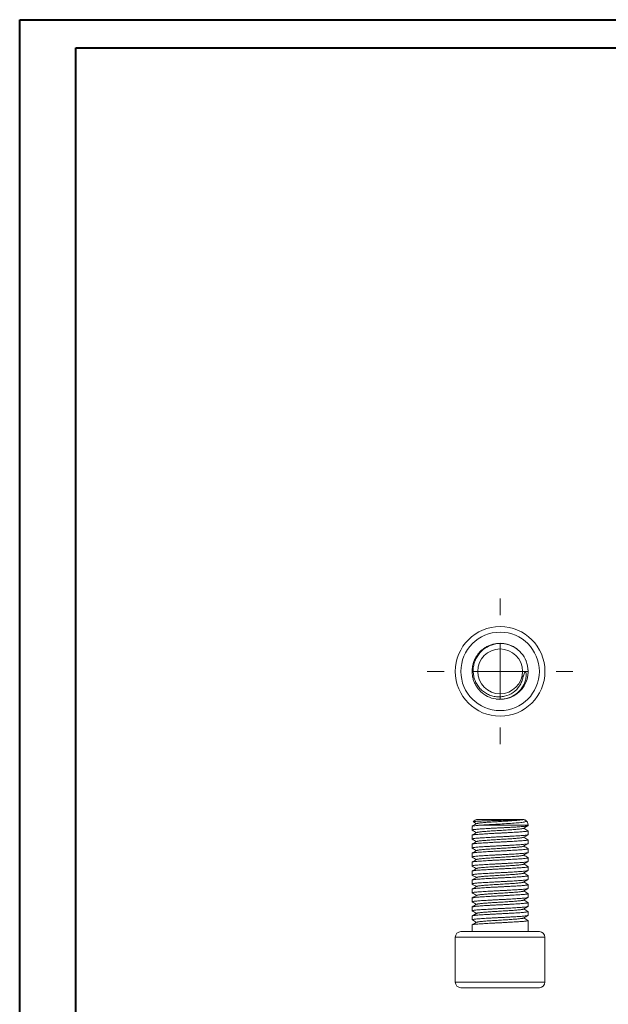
# Model space of a CAD drawing. Header units: millimetres. Extents: x 0 to 210, y 0 to 297.
# Tile 2 of 3: x 0 to 105, y 122 to 297. Entities that reach past the tile are written whole.
import ezdxf

# ---------------------------------------------------------------- set-up
doc = ezdxf.new("R2010")
doc.units = ezdxf.units.MM

# ---------------------------------------------------------------- blocks, each defined once
blk = doc.blocks.new('SW_CENTERMARKSYMBOL_0')
at = {"color": 0, "linetype": 'Continuous', "lineweight": 0}
for p, q in [((0, 10), (0, 13)), ((0, 0), (0, 5)), ((-10, 0), (-13, 0)), ((0, 0), (-5, 0)), ((0, 0), (0, -5)), ((0, 0), (5, 0)), ((10, 0), (13, 0)), ((0, -10), (0, -13))]:
    blk.add_line(p, q, dxfattribs=at)

msp = doc.modelspace()

# ---------------------------------------------------------------- linework, layer by layer
at = {"color": 7, "linetype": 'Continuous', "lineweight": 40}
for p, q in [((0.08, 0.21), (0.08, 297.21)), ((0.08, 297.21), (210.08, 297.21)), ((10.08, 292.21), (205.08, 292.21)), ((10.08, 5.21), (10.08, 292.21))]:
    msp.add_line(p, q, dxfattribs=at)
at = {"color": 7, "linetype": 'Continuous', "lineweight": 15}
for p, q in [((82.24, 177.44), (82.66, 177.07)), ((80.78, 153.33), (80.78, 152.66)), ((81.78, 154.55), (89.78, 154.55)), ((90.78, 153.46), (90.78, 153.55)), ((80.78, 151.73), (80.78, 151.06)), ((90.78, 151.86), (90.78, 152.53)), ((80.78, 150.13), (80.78, 149.46)), ((90.78, 150.26), (90.78, 150.93)), ((90.78, 148.66), (90.78, 149.33)), ((80.78, 148.53), (80.78, 147.86)), ((90.78, 147.06), (90.78, 147.73)), ((80.78, 146.93), (80.78, 146.26)), ((90.78, 145.46), (90.78, 146.13)), ((80.78, 145.33), (80.78, 144.66)), ((90.78, 143.86), (90.78, 144.53)), ((80.78, 143.73), (80.78, 143.06)), ((90.78, 142.26), (90.78, 142.93)), ((80.78, 142.13), (80.78, 141.46)), ((80.78, 140.53), (80.78, 139.86)), ((90.78, 140.66), (90.78, 141.33)), ((80.78, 138.93), (80.78, 138.26)), ((90.78, 139.06), (90.78, 139.73)), ((80.78, 137.33), (80.78, 136.66)), ((90.78, 137.46), (90.78, 138.13)), ((80.78, 135.73), (80.78, 134.55)), ((90.78, 134.55), (90.78, 136.53)), ((77.78, 133.55), (77.78, 125.55)), ((78.78, 134.55), (92.78, 134.55)), ((93.78, 125.55), (93.78, 133.55)), ((92.78, 124.55), (78.78, 124.55))]:
    msp.add_line(p, q, dxfattribs=at)
at = {"color": 8, "linetype": 'Continuous', "lineweight": 15}
for p, q in [((90.78, 153.55), (82.58, 153.55)), ((93.78, 133.55), (77.78, 133.55)), ((77.78, 125.55), (93.78, 125.55))]:
    msp.add_line(p, q, dxfattribs=at)
at = {"color": 7, "linetype": 'Continuous', "lineweight": 15}
for radius in [8, 7, 4]:
    msp.add_circle((85.78, 180.97), radius, dxfattribs=at)
for centre, radius, start, end in [((85.78, 180.97), 5, 261.6841, 21.5522), ((81.78, 153.55), 1, 90, 143.6772), ((89.78, 153.55), 1, 59.9095, 90), ((89.78, 153.55), 1, 0, 59.9095), ((78.78, 133.55), 1, 90, 180), ((92.78, 133.55), 1, 0, 90), ((78.78, 125.55), 1, 180, 270), ((92.78, 125.55), 1, 270, 0)]:
    msp.add_arc(centre, radius, start, end, dxfattribs=at)
for points, knots in [([(88.97, 184.81), (88.92, 184.86), (88.71, 185.04), (88.29, 185.31), (87.7, 185.61), (87.07, 185.82), (86.43, 185.94), (85.78, 185.99), (85.13, 185.94), (84.49, 185.82), (83.86, 185.61), (83.27, 185.31), (82.72, 184.95), (82.23, 184.52), (81.81, 184.03), (81.44, 183.48), (81.15, 182.89), (80.94, 182.27), (80.81, 181.62), (80.77, 180.97), (80.81, 180.32), (80.94, 179.68), (81.15, 179.05), (81.44, 178.46), (81.81, 177.92), (82.19, 177.47), (82.47, 177.23), (82.58, 177.13)], [0, 0, 0, 0, 0.011502, 0.0533, 0.095467, 0.137633, 0.179431, 0.220513, 0.261594, 0.303393, 0.345559, 0.387725, 0.429524, 0.470605, 0.511687, 0.553485, 0.595651, 0.637818, 0.679616, 0.720698, 0.761779, 0.803578, 0.845744, 0.88791, 0.929708, 0.97079, 1, 1, 1, 1]), ([(90.43, 182.81), (90.22, 183.33), (89.93, 183.81), (89.19, 184.66), (88.76, 185.01), (87.78, 185.57), (87.26, 185.76), (86.15, 185.96), (85.59, 185.96), (84.48, 185.77), (83.95, 185.59), (82.97, 185.04), (82.53, 184.69), (81.79, 183.84), (81.5, 183.36), (81.2, 182.58), (81.12, 182.31), (81.01, 181.76), (80.98, 181.48), (80.97, 180.92), (80.99, 180.64), (81.07, 180.09), (81.14, 179.82), (81.32, 179.29), (81.44, 179.03), (81.71, 178.55), (81.87, 178.31), (82.23, 177.88), (82.42, 177.68), (82.85, 177.32), (83.08, 177.16), (83.57, 176.88), (83.82, 176.77), (84.35, 176.59), (84.63, 176.52), (85.18, 176.44), (85.46, 176.42), (86.02, 176.44), (86.3, 176.47), (87.11, 176.66), (87.64, 176.89), (88.55, 177.53), (88.95, 177.94), (89.41, 178.64), (89.53, 178.9), (89.74, 179.42), (89.81, 179.69), (89.86, 179.97)], [0, 0, 0, 0, 0.0625, 0.0625, 0.125, 0.125, 0.1875, 0.1875, 0.25, 0.25, 0.3125, 0.3125, 0.375, 0.375, 0.4375, 0.4375, 0.46875, 0.46875, 0.5, 0.5, 0.53125, 0.53125, 0.5625, 0.5625, 0.59375, 0.59375, 0.625, 0.625, 0.65625, 0.65625, 0.6875, 0.6875, 0.71875, 0.71875, 0.75, 0.75, 0.78125, 0.78125, 0.8125, 0.8125, 0.875, 0.875, 0.9375, 0.9375, 0.96875, 0.96875, 1, 1, 1, 1]), ([(90.49, 182.61), (90.47, 182.7), (90.44, 182.82), (90.38, 182.93), (90.37, 182.95)], [0, 0, 0, 0, 0.8164934, 1, 1, 1, 1]), ([(89.86, 179.97), (89.96, 180.21), (90.04, 180.46), (90.15, 180.77), (90.17, 180.83), (90.21, 180.91), (90.23, 180.94), (90.27, 180.97), (90.28, 180.97), (90.31, 180.96), (90.32, 180.95), (90.36, 180.89), (90.38, 180.82), (90.4, 180.7), (90.41, 180.63), (90.44, 180.32), (90.43, 180.06), (90.35, 179.55), (90.29, 179.31), (90.03, 178.59), (89.77, 178.14), (89.13, 177.35), (88.74, 177), (87.88, 176.46), (87.4, 176.26), (86.41, 176.01), (85.89, 175.97), (84.88, 176.04), (84.37, 176.16), (83.43, 176.53), (82.98, 176.8), (82.58, 177.13)], [0, 0, 0, 0, 0.0625, 0.0625, 0.078125, 0.078125, 0.085938, 0.085938, 0.089844, 0.089844, 0.09375, 0.09375, 0.109375, 0.109375, 0.125, 0.125, 0.1875, 0.1875, 0.25, 0.25, 0.375, 0.375, 0.5, 0.5, 0.625, 0.625, 0.75, 0.75, 0.875, 0.875, 1, 1, 1, 1]), ([(90.77, 180.82), (90.77, 180.87), (90.79, 181.01), (90.77, 181.14), (90.76, 181.23)], [0, 0, 0, 0, 0.377047, 1, 1, 1, 1]), ([(82.58, 153.55), (82.3, 153.54), (82.06, 153.52), (81.61, 153.48), (81.41, 153.46), (80.94, 153.41), (80.78, 153.37), (80.78, 153.33)], [0, 0, 0, 0, 0.25, 0.25, 0.5, 0.5, 1, 1, 1, 1]), ([(90.78, 153.46), (90.77, 153.45), (90.76, 153.43), (90.62, 153.39), (90.41, 153.36), (90.12, 153.32), (89.75, 153.29), (89.33, 153.26), (88.84, 153.23), (88.29, 153.19), (87.7, 153.16), (87.07, 153.12), (86.43, 153.09), (85.78, 153.06), (85.13, 153.03), (84.49, 152.99), (83.86, 152.96), (83.27, 152.92), (82.72, 152.89), (82.23, 152.86), (81.81, 152.83), (81.44, 152.79), (81.15, 152.76), (80.93, 152.72), (80.81, 152.69), (80.76, 152.66), (80.8, 152.64), (80.81, 152.64)], [0, 0, 0, 0, 0.039966, 0.08063, 0.121652, 0.162673, 0.203337, 0.243303, 0.28327, 0.323934, 0.364955, 0.405977, 0.446641, 0.486607, 0.526573, 0.567237, 0.608259, 0.64928, 0.689944, 0.72991, 0.769877, 0.810541, 0.851562, 0.892584, 0.933247, 0.973214, 1, 1, 1, 1]), ([(81.61, 153.82), (81.47, 153.74), (81.2, 153.59), (80.93, 153.43), (80.8, 153.35)], [0, 0, 0, 0, 0.499854, 1, 1, 1, 1]), ([(80.97, 154.15), (80.97, 154.15), (80.97, 154.15), (81, 154.16), (81.06, 154.18), (81.16, 154.19), (81.29, 154.21), (81.45, 154.22), (81.64, 154.23), (81.86, 154.25), (82.11, 154.26), (82.38, 154.28), (82.68, 154.29), (83, 154.3), (83.33, 154.31), (83.68, 154.33), (84.04, 154.34), (84.42, 154.35), (84.79, 154.37), (85.18, 154.38), (85.56, 154.39), (85.95, 154.4), (86.33, 154.41), (86.7, 154.42), (87.07, 154.43), (87.43, 154.44), (87.76, 154.45), (88.07, 154.46), (88.37, 154.47), (88.65, 154.48), (88.9, 154.49), (89.13, 154.5), (89.33, 154.51), (89.54, 154.51), (89.74, 154.52), (89.82, 154.53), (89.86, 154.53)], [0, 0, 0, 0, 0.000943, 0.031268, 0.062503, 0.093739, 0.123587, 0.153436, 0.184164, 0.214893, 0.244532, 0.274172, 0.304687, 0.335202, 0.364505, 0.393808, 0.423995, 0.454183, 0.482947, 0.511711, 0.541314, 0.570916, 0.599555, 0.628193, 0.657726, 0.687259, 0.714912, 0.742565, 0.771028, 0.799492, 0.827035, 0.854576, 0.882989, 0.911401, 0.95525, 1, 1, 1, 1]), ([(80.98, 154.13), (81.06, 154.09), (81.25, 153.98), (81.44, 153.86), (81.56, 153.8)], [0, 0, 0, 0, 0.37774, 1, 1, 1, 1]), ([(89.86, 154.53), (89.8, 154.52), (89.7, 154.5), (89.44, 154.46), (89.13, 154.43), (88.76, 154.4), (88.35, 154.36), (87.89, 154.33), (87.39, 154.3), (86.87, 154.26), (86.32, 154.23), (85.78, 154.2), (85.24, 154.16), (84.7, 154.13), (84.17, 154.1), (83.67, 154.06), (83.21, 154.03), (82.8, 154), (82.44, 153.96), (82.14, 153.93), (81.89, 153.9), (81.72, 153.86), (81.62, 153.84), (81.61, 153.82), (81.61, 153.82)], [0, 0, 0, 0, 0.04902, 0.098088, 0.146744, 0.194549, 0.240669, 0.287596, 0.334937, 0.382278, 0.429205, 0.475326, 0.521446, 0.568373, 0.615714, 0.663055, 0.709982, 0.756103, 0.802224, 0.849151, 0.896492, 0.943833, 0.99076, 1, 1, 1, 1]), ([(89.95, 152.97), (89.95, 152.97), (89.94, 152.95), (89.84, 152.93), (89.67, 152.9), (89.42, 152.86), (89.12, 152.83), (88.76, 152.8), (88.35, 152.76), (87.89, 152.73), (87.39, 152.7), (86.87, 152.66), (86.32, 152.63), (85.78, 152.6), (85.24, 152.56), (84.7, 152.53), (84.17, 152.5), (83.67, 152.46), (83.21, 152.43), (82.8, 152.4), (82.44, 152.36), (82.14, 152.33), (81.89, 152.3), (81.72, 152.26), (81.62, 152.24), (81.61, 152.22), (81.61, 152.22)], [0, 0, 0, 0, 0.008768, 0.053485, 0.098597, 0.143709, 0.188426, 0.232375, 0.276324, 0.321041, 0.366153, 0.411265, 0.455982, 0.499931, 0.54388, 0.588597, 0.633709, 0.678821, 0.723538, 0.767487, 0.811436, 0.856153, 0.901265, 0.946377, 0.991094, 1, 1, 1, 1]), ([(89.86, 154.53), (89.96, 154.53), (90.04, 154.52), (90.15, 154.48), (90.17, 154.47), (90.21, 154.46), (90.23, 154.45), (90.27, 154.43), (90.28, 154.42), (90.31, 154.4), (90.32, 154.4), (90.36, 154.37), (90.38, 154.36), (90.4, 154.33), (90.41, 154.32), (90.44, 154.27), (90.43, 154.24), (90.35, 154.18), (90.29, 154.16), (90.03, 154.09), (89.77, 154.05), (89.13, 153.97), (88.74, 153.94), (87.88, 153.87), (87.4, 153.84), (86.41, 153.78), (85.89, 153.75), (84.88, 153.69), (84.37, 153.66), (83.43, 153.61), (82.98, 153.58), (82.58, 153.55)], [0, 0, 0, 0, 0.0625, 0.0625, 0.078125, 0.078125, 0.085938, 0.085938, 0.089844, 0.089844, 0.09375, 0.09375, 0.109375, 0.109375, 0.125, 0.125, 0.1875, 0.1875, 0.25, 0.25, 0.375, 0.375, 0.5, 0.5, 0.625, 0.625, 0.75, 0.75, 0.875, 0.875, 1, 1, 1, 1]), ([(89.95, 152.97), (90.07, 153.04), (90.34, 153.19), (90.61, 153.35), (90.76, 153.44)], [0, 0, 0, 0, 0.437524, 1, 1, 1, 1]), ([(90.76, 152.55), (90.63, 152.63), (90.37, 152.78), (90.12, 152.93), (90, 153)], [0, 0, 0, 0, 0.528877, 1, 1, 1, 1]), ([(80.78, 151.73), (80.79, 151.74), (80.8, 151.76), (80.94, 151.8), (81.15, 151.83), (81.44, 151.87), (81.81, 151.9), (82.23, 151.93), (82.72, 151.96), (83.27, 152), (83.86, 152.03), (84.49, 152.07), (85.13, 152.1), (85.78, 152.13), (86.43, 152.16), (87.07, 152.2), (87.7, 152.23), (88.29, 152.27), (88.84, 152.3), (89.33, 152.33), (89.75, 152.36), (90.12, 152.4), (90.41, 152.43), (90.63, 152.47), (90.75, 152.5), (90.8, 152.53), (90.76, 152.55), (90.75, 152.55)], [0, 0, 0, 0, 0.039963, 0.080623, 0.121641, 0.162659, 0.20332, 0.243283, 0.283246, 0.323906, 0.364924, 0.405942, 0.446602, 0.486565, 0.526528, 0.567188, 0.608207, 0.649225, 0.689885, 0.729848, 0.769811, 0.810471, 0.851489, 0.892507, 0.933168, 0.973131, 1, 1, 1, 1]), ([(90.78, 151.86), (90.77, 151.85), (90.76, 151.83), (90.62, 151.79), (90.41, 151.76), (90.12, 151.72), (89.75, 151.69), (89.33, 151.66), (88.84, 151.63), (88.29, 151.59), (87.7, 151.56), (87.07, 151.52), (86.43, 151.49), (85.78, 151.46), (85.13, 151.43), (84.49, 151.39), (83.86, 151.36), (83.27, 151.32), (82.72, 151.29), (82.23, 151.26), (81.81, 151.23), (81.44, 151.19), (81.15, 151.16), (80.93, 151.12), (80.81, 151.09), (80.76, 151.06), (80.8, 151.04), (80.81, 151.04)], [0, 0, 0, 0, 0.039966, 0.080628, 0.121649, 0.16267, 0.203333, 0.243298, 0.283264, 0.323927, 0.364947, 0.405968, 0.446631, 0.486596, 0.526562, 0.567225, 0.608246, 0.649266, 0.689929, 0.729895, 0.76986, 0.810523, 0.851544, 0.892564, 0.933227, 0.973193, 1, 1, 1, 1]), ([(80.8, 152.64), (80.93, 152.56), (81.19, 152.41), (81.44, 152.26), (81.56, 152.2)], [0, 0, 0, 0, 0.5288115, 1, 1, 1, 1]), ([(81.61, 152.22), (81.47, 152.14), (81.2, 151.99), (80.93, 151.83), (80.8, 151.75)], [0, 0, 0, 0, 0.499857, 1, 1, 1, 1]), ([(89.95, 151.37), (89.95, 151.37), (89.94, 151.35), (89.84, 151.33), (89.67, 151.3), (89.42, 151.26), (89.12, 151.23), (88.76, 151.2), (88.35, 151.16), (87.89, 151.13), (87.39, 151.1), (86.87, 151.06), (86.32, 151.03), (85.78, 151), (85.24, 150.96), (84.7, 150.93), (84.17, 150.9), (83.67, 150.86), (83.21, 150.83), (82.8, 150.8), (82.44, 150.76), (82.14, 150.73), (81.89, 150.7), (81.72, 150.66), (81.62, 150.64), (81.61, 150.62), (81.61, 150.62)], [0, 0, 0, 0, 0.00884, 0.053548, 0.098649, 0.143751, 0.188458, 0.232397, 0.276336, 0.321043, 0.366145, 0.411246, 0.455954, 0.499893, 0.543831, 0.588539, 0.63364, 0.678742, 0.723449, 0.767388, 0.811327, 0.856034, 0.901136, 0.946238, 0.990945, 1, 1, 1, 1]), ([(89.95, 151.37), (90.09, 151.45), (90.36, 151.6), (90.63, 151.76), (90.76, 151.84)], [0, 0, 0, 0, 0.4998576, 1, 1, 1, 1]), ([(90.76, 150.95), (90.63, 151.03), (90.37, 151.18), (90.12, 151.33), (90, 151.4)], [0, 0, 0, 0, 0.528705, 1, 1, 1, 1]), ([(80.78, 150.13), (80.79, 150.14), (80.8, 150.16), (80.94, 150.2), (81.15, 150.23), (81.44, 150.27), (81.81, 150.3), (82.23, 150.33), (82.72, 150.36), (83.27, 150.4), (83.86, 150.43), (84.49, 150.47), (85.13, 150.5), (85.78, 150.53), (86.43, 150.56), (87.07, 150.6), (87.7, 150.63), (88.29, 150.67), (88.84, 150.7), (89.33, 150.73), (89.75, 150.76), (90.12, 150.8), (90.41, 150.83), (90.63, 150.87), (90.75, 150.9), (90.8, 150.93), (90.76, 150.95), (90.75, 150.95)], [0, 0, 0, 0, 0.039959, 0.080615, 0.121629, 0.162642, 0.203298, 0.243257, 0.283216, 0.323872, 0.364886, 0.4059, 0.446556, 0.486514, 0.526473, 0.567129, 0.608143, 0.649157, 0.689813, 0.729771, 0.76973, 0.810386, 0.8514, 0.892414, 0.93307, 0.973029, 1, 1, 1, 1]), ([(90.78, 150.26), (90.77, 150.25), (90.76, 150.23), (90.62, 150.19), (90.41, 150.16), (90.12, 150.12), (89.75, 150.09), (89.33, 150.06), (88.84, 150.03), (88.29, 149.99), (87.7, 149.96), (87.07, 149.92), (86.43, 149.89), (85.78, 149.86), (85.13, 149.83), (84.49, 149.79), (83.86, 149.76), (83.27, 149.72), (82.72, 149.69), (82.23, 149.66), (81.81, 149.63), (81.44, 149.59), (81.15, 149.56), (80.93, 149.52), (80.81, 149.49), (80.76, 149.46), (80.8, 149.44), (80.81, 149.44)], [0, 0, 0, 0, 0.039965, 0.080627, 0.121648, 0.162668, 0.20333, 0.243295, 0.28326, 0.323923, 0.364943, 0.405963, 0.446626, 0.486591, 0.526556, 0.567218, 0.608238, 0.649259, 0.689921, 0.729886, 0.769851, 0.810514, 0.851534, 0.892554, 0.933216, 0.973182, 1, 1, 1, 1]), ([(80.78, 148.53), (80.79, 148.54), (80.8, 148.56), (80.94, 148.6), (81.15, 148.63), (81.44, 148.67), (81.81, 148.7), (82.23, 148.73), (82.72, 148.76), (83.27, 148.8), (83.86, 148.83), (84.49, 148.87), (85.13, 148.9), (85.78, 148.93), (86.43, 148.96), (87.07, 149), (87.7, 149.03), (88.29, 149.07), (88.84, 149.1), (89.33, 149.13), (89.75, 149.16), (90.12, 149.2), (90.41, 149.23), (90.63, 149.27), (90.75, 149.3), (90.8, 149.33), (90.76, 149.35), (90.75, 149.35)], [0, 0, 0, 0, 0.039977, 0.080651, 0.121683, 0.162715, 0.20339, 0.243366, 0.283343, 0.324017, 0.365049, 0.406082, 0.446756, 0.486733, 0.526709, 0.567383, 0.608416, 0.649448, 0.690122, 0.730099, 0.770075, 0.81075, 0.851782, 0.892814, 0.933488, 0.973465, 1, 1, 1, 1]), ([(80.8, 151.04), (80.93, 150.96), (81.19, 150.81), (81.44, 150.66), (81.56, 150.6)], [0, 0, 0, 0, 0.528848, 1, 1, 1, 1]), ([(81.6, 150.62), (81.47, 150.54), (81.2, 150.39), (80.93, 150.23), (80.8, 150.15)], [0, 0, 0, 0, 0.499858, 1, 1, 1, 1]), ([(80.8, 149.44), (80.93, 149.36), (81.19, 149.21), (81.44, 149.06), (81.56, 149)], [0, 0, 0, 0, 0.528871, 1, 1, 1, 1]), ([(89.95, 149.77), (89.95, 149.77), (89.94, 149.75), (89.84, 149.73), (89.67, 149.7), (89.42, 149.66), (89.12, 149.63), (88.76, 149.6), (88.35, 149.56), (87.89, 149.53), (87.39, 149.5), (86.87, 149.46), (86.32, 149.43), (85.78, 149.4), (85.24, 149.36), (84.7, 149.33), (84.17, 149.3), (83.67, 149.26), (83.21, 149.23), (82.8, 149.2), (82.44, 149.16), (82.14, 149.13), (81.89, 149.1), (81.72, 149.06), (81.62, 149.04), (81.61, 149.02), (81.61, 149.02)], [0, 0, 0, 0, 0.008781, 0.053482, 0.098578, 0.143673, 0.188375, 0.232308, 0.276241, 0.320942, 0.366038, 0.411134, 0.455835, 0.499768, 0.543701, 0.588403, 0.633498, 0.678594, 0.723295, 0.767228, 0.811162, 0.855863, 0.900959, 0.946054, 0.990756, 1, 1, 1, 1]), ([(89.95, 149.77), (90.09, 149.85), (90.36, 150), (90.63, 150.16), (90.76, 150.24)], [0, 0, 0, 0, 0.499857, 1, 1, 1, 1]), ([(90.76, 149.35), (90.63, 149.43), (90.37, 149.58), (90.12, 149.73), (90, 149.8)], [0, 0, 0, 0, 0.5283994, 1, 1, 1, 1]), ([(90.78, 148.66), (90.77, 148.65), (90.76, 148.63), (90.62, 148.59), (90.41, 148.56), (90.12, 148.52), (89.75, 148.49), (89.33, 148.46), (88.84, 148.43), (88.29, 148.39), (87.7, 148.36), (87.07, 148.32), (86.43, 148.29), (85.78, 148.26), (85.13, 148.23), (84.49, 148.19), (83.86, 148.16), (83.27, 148.12), (82.72, 148.09), (82.23, 148.06), (81.81, 148.03), (81.44, 147.99), (81.15, 147.96), (80.93, 147.92), (80.81, 147.89), (80.76, 147.86), (80.8, 147.84), (80.81, 147.84)], [0, 0, 0, 0, 0.039965, 0.080627, 0.121647, 0.162668, 0.20333, 0.243295, 0.28326, 0.323922, 0.364942, 0.405962, 0.446625, 0.48659, 0.526555, 0.567217, 0.608237, 0.649257, 0.689919, 0.729884, 0.769849, 0.810512, 0.851532, 0.892552, 0.933214, 0.973179, 1, 1, 1, 1]), ([(80.78, 146.93), (80.79, 146.94), (80.8, 146.96), (80.94, 147), (81.15, 147.03), (81.44, 147.07), (81.81, 147.1), (82.23, 147.13), (82.72, 147.16), (83.27, 147.2), (83.86, 147.23), (84.49, 147.27), (85.13, 147.3), (85.78, 147.33), (86.43, 147.36), (87.07, 147.4), (87.7, 147.43), (88.29, 147.47), (88.84, 147.5), (89.33, 147.53), (89.75, 147.56), (90.12, 147.6), (90.41, 147.63), (90.63, 147.67), (90.75, 147.7), (90.8, 147.73), (90.76, 147.75), (90.75, 147.75)], [0, 0, 0, 0, 0.039987, 0.080672, 0.121715, 0.162758, 0.203443, 0.24343, 0.283417, 0.324102, 0.365144, 0.406187, 0.446872, 0.486859, 0.526846, 0.567531, 0.608574, 0.649617, 0.690302, 0.730289, 0.770276, 0.810961, 0.852004, 0.893047, 0.933731, 0.973719, 1, 1, 1, 1]), ([(81.6, 149.02), (81.47, 148.94), (81.2, 148.79), (80.93, 148.63), (80.8, 148.55)], [0, 0, 0, 0, 0.499859, 1, 1, 1, 1]), ([(80.8, 147.84), (80.93, 147.76), (81.19, 147.61), (81.44, 147.46), (81.56, 147.4)], [0, 0, 0, 0, 0.528882, 1, 1, 1, 1]), ([(89.95, 148.17), (89.95, 148.17), (89.94, 148.15), (89.84, 148.13), (89.67, 148.1), (89.42, 148.06), (89.12, 148.03), (88.76, 148), (88.35, 147.96), (87.89, 147.93), (87.39, 147.9), (86.87, 147.86), (86.32, 147.83), (85.78, 147.8), (85.24, 147.76), (84.7, 147.73), (84.17, 147.7), (83.67, 147.66), (83.21, 147.63), (82.8, 147.6), (82.44, 147.56), (82.14, 147.53), (81.89, 147.5), (81.72, 147.46), (81.62, 147.44), (81.61, 147.42), (81.61, 147.42)], [0, 0, 0, 0, 0.008733, 0.053427, 0.098516, 0.143604, 0.188298, 0.232224, 0.27615, 0.320844, 0.365932, 0.41102, 0.455714, 0.49964, 0.543566, 0.58826, 0.633349, 0.678437, 0.723131, 0.767057, 0.810983, 0.855677, 0.900765, 0.945853, 0.990547, 1, 1, 1, 1]), ([(89.95, 148.17), (90.09, 148.25), (90.36, 148.4), (90.63, 148.56), (90.76, 148.64)], [0, 0, 0, 0, 0.499856, 1, 1, 1, 1]), ([(90.76, 147.75), (90.63, 147.83), (90.37, 147.98), (90.12, 148.13), (90, 148.2)], [0, 0, 0, 0, 0.5282583, 1, 1, 1, 1]), ([(90.78, 147.06), (90.77, 147.05), (90.76, 147.03), (90.62, 146.99), (90.41, 146.96), (90.12, 146.92), (89.75, 146.89), (89.33, 146.86), (88.84, 146.83), (88.29, 146.79), (87.7, 146.76), (87.07, 146.72), (86.43, 146.69), (85.78, 146.66), (85.13, 146.63), (84.49, 146.59), (83.86, 146.56), (83.27, 146.52), (82.72, 146.49), (82.23, 146.46), (81.81, 146.43), (81.44, 146.39), (81.15, 146.36), (80.93, 146.32), (80.81, 146.29), (80.76, 146.26), (80.8, 146.24), (80.81, 146.24)], [0, 0, 0, 0, 0.039965, 0.080628, 0.121648, 0.162668, 0.203331, 0.243296, 0.283261, 0.323924, 0.364944, 0.405965, 0.446627, 0.486592, 0.526558, 0.56722, 0.60824, 0.649261, 0.689923, 0.729889, 0.769854, 0.810516, 0.851537, 0.892557, 0.93322, 0.973185, 1, 1, 1, 1]), ([(80.78, 145.33), (80.79, 145.34), (80.8, 145.36), (80.94, 145.4), (81.15, 145.43), (81.44, 145.47), (81.81, 145.5), (82.23, 145.53), (82.72, 145.56), (83.27, 145.6), (83.86, 145.63), (84.49, 145.67), (85.13, 145.7), (85.78, 145.73), (86.43, 145.76), (87.07, 145.8), (87.7, 145.83), (88.29, 145.87), (88.84, 145.9), (89.33, 145.93), (89.75, 145.96), (90.12, 146), (90.41, 146.03), (90.63, 146.07), (90.75, 146.1), (90.8, 146.13), (90.76, 146.15), (90.75, 146.15)], [0, 0, 0, 0, 0.039991, 0.08068, 0.121727, 0.162774, 0.203463, 0.243454, 0.283446, 0.324135, 0.365182, 0.406229, 0.446918, 0.486909, 0.5269, 0.567589, 0.608636, 0.649683, 0.690372, 0.730363, 0.770355, 0.811044, 0.852091, 0.893138, 0.933827, 0.973818, 1, 1, 1, 1]), ([(81.6, 147.42), (81.47, 147.34), (81.2, 147.19), (80.93, 147.03), (80.8, 146.95)], [0, 0, 0, 0, 0.49986, 1, 1, 1, 1]), ([(80.8, 146.24), (80.93, 146.16), (81.19, 146.01), (81.44, 145.86), (81.56, 145.8)], [0, 0, 0, 0, 0.528885, 1, 1, 1, 1]), ([(81.6, 145.82), (81.47, 145.74), (81.2, 145.59), (80.93, 145.43), (80.8, 145.35)], [0, 0, 0, 0, 0.49986, 1, 1, 1, 1]), ([(89.95, 146.57), (89.95, 146.57), (89.94, 146.55), (89.84, 146.53), (89.67, 146.5), (89.42, 146.46), (89.12, 146.43), (88.76, 146.4), (88.35, 146.36), (87.89, 146.33), (87.39, 146.3), (86.87, 146.26), (86.32, 146.23), (85.78, 146.2), (85.24, 146.16), (84.7, 146.13), (84.17, 146.1), (83.67, 146.06), (83.21, 146.03), (82.8, 146), (82.44, 145.96), (82.14, 145.93), (81.89, 145.9), (81.72, 145.86), (81.62, 145.84), (81.61, 145.82), (81.61, 145.82)], [0, 0, 0, 0, 0.008703, 0.053406, 0.098504, 0.143602, 0.188305, 0.23224, 0.276176, 0.320879, 0.365977, 0.411074, 0.455778, 0.499713, 0.543648, 0.588351, 0.633449, 0.678547, 0.72325, 0.767185, 0.811121, 0.855824, 0.900922, 0.946019, 0.990723, 1, 1, 1, 1]), ([(89.95, 146.57), (90.09, 146.65), (90.36, 146.8), (90.63, 146.96), (90.76, 147.04)], [0, 0, 0, 0, 0.499855, 1, 1, 1, 1]), ([(90.76, 146.15), (90.63, 146.23), (90.37, 146.38), (90.12, 146.53), (90, 146.6)], [0, 0, 0, 0, 0.528248, 1, 1, 1, 1]), ([(90.78, 145.46), (90.77, 145.45), (90.76, 145.43), (90.62, 145.39), (90.41, 145.36), (90.12, 145.32), (89.75, 145.29), (89.33, 145.26), (88.84, 145.23), (88.29, 145.19), (87.7, 145.16), (87.07, 145.12), (86.43, 145.09), (85.78, 145.06), (85.13, 145.03), (84.49, 144.99), (83.86, 144.96), (83.27, 144.92), (82.72, 144.89), (82.23, 144.86), (81.81, 144.83), (81.44, 144.79), (81.15, 144.76), (80.93, 144.72), (80.81, 144.69), (80.76, 144.66), (80.8, 144.64), (80.81, 144.64)], [0, 0, 0, 0, 0.039966, 0.080629, 0.12165, 0.162671, 0.203334, 0.243299, 0.283265, 0.323928, 0.364949, 0.40597, 0.446633, 0.486599, 0.526564, 0.567227, 0.608248, 0.649269, 0.689932, 0.729898, 0.769864, 0.810527, 0.851548, 0.892569, 0.933232, 0.973197, 1, 1, 1, 1]), ([(80.78, 143.73), (80.79, 143.74), (80.8, 143.76), (80.94, 143.8), (81.15, 143.83), (81.44, 143.87), (81.81, 143.9), (82.23, 143.93), (82.72, 143.96), (83.27, 144), (83.86, 144.03), (84.49, 144.07), (85.13, 144.1), (85.78, 144.13), (86.43, 144.16), (87.07, 144.2), (87.7, 144.23), (88.29, 144.27), (88.84, 144.3), (89.33, 144.33), (89.75, 144.36), (90.12, 144.4), (90.41, 144.43), (90.63, 144.47), (90.75, 144.5), (90.8, 144.53), (90.76, 144.55), (90.75, 144.55)], [0, 0, 0, 0, 0.03999, 0.080678, 0.121725, 0.162771, 0.203459, 0.243449, 0.283439, 0.324127, 0.365174, 0.40622, 0.446908, 0.486898, 0.526889, 0.567577, 0.608623, 0.649669, 0.690357, 0.730347, 0.770338, 0.811026, 0.852072, 0.893118, 0.933806, 0.973796, 1, 1, 1, 1]), ([(80.8, 144.64), (80.93, 144.56), (81.19, 144.41), (81.44, 144.26), (81.56, 144.2)], [0, 0, 0, 0, 0.528877, 1, 1, 1, 1]), ([(81.6, 144.22), (81.45, 144.13), (81.18, 143.98), (80.92, 143.82), (80.8, 143.75)], [0, 0, 0, 0, 0.562521, 1, 1, 1, 1]), ([(89.95, 144.97), (89.95, 144.97), (89.94, 144.95), (89.84, 144.93), (89.67, 144.9), (89.42, 144.86), (89.12, 144.83), (88.76, 144.8), (88.35, 144.76), (87.89, 144.73), (87.39, 144.7), (86.87, 144.66), (86.32, 144.63), (85.78, 144.6), (85.24, 144.56), (84.7, 144.53), (84.17, 144.5), (83.67, 144.46), (83.21, 144.43), (82.8, 144.4), (82.44, 144.36), (82.14, 144.33), (81.89, 144.3), (81.72, 144.26), (81.62, 144.24), (81.61, 144.22), (81.61, 144.22)], [0, 0, 0, 0, 0.008688, 0.053403, 0.098513, 0.143623, 0.188338, 0.232285, 0.276232, 0.320948, 0.366058, 0.411168, 0.455883, 0.49983, 0.543777, 0.588493, 0.633602, 0.678712, 0.723428, 0.767375, 0.811322, 0.856037, 0.901147, 0.946257, 0.990973, 1, 1, 1, 1]), ([(89.95, 144.97), (90.09, 145.05), (90.36, 145.2), (90.63, 145.36), (90.76, 145.44)], [0, 0, 0, 0, 0.499855, 1, 1, 1, 1]), ([(90.76, 144.55), (90.63, 144.63), (90.37, 144.78), (90.12, 144.93), (90, 145)], [0, 0, 0, 0, 0.528333, 1, 1, 1, 1]), ([(90.78, 143.86), (90.77, 143.85), (90.76, 143.83), (90.62, 143.79), (90.41, 143.76), (90.12, 143.72), (89.75, 143.69), (89.33, 143.66), (88.84, 143.63), (88.29, 143.59), (87.7, 143.56), (87.07, 143.52), (86.43, 143.49), (85.78, 143.46), (85.13, 143.43), (84.49, 143.39), (83.86, 143.36), (83.27, 143.32), (82.72, 143.29), (82.23, 143.26), (81.81, 143.23), (81.44, 143.19), (81.15, 143.16), (80.93, 143.12), (80.81, 143.09), (80.76, 143.06), (80.8, 143.04), (80.81, 143.04)], [0, 0, 0, 0, 0.039966, 0.08063, 0.121652, 0.162674, 0.203337, 0.243304, 0.28327, 0.323934, 0.364956, 0.405978, 0.446641, 0.486608, 0.526574, 0.567238, 0.60826, 0.649281, 0.689945, 0.729912, 0.769878, 0.810542, 0.851564, 0.892585, 0.933249, 0.973216, 1, 1, 1, 1]), ([(80.78, 142.13), (80.79, 142.14), (80.8, 142.16), (80.94, 142.2), (81.15, 142.23), (81.44, 142.27), (81.81, 142.3), (82.23, 142.33), (82.72, 142.36), (83.27, 142.4), (83.86, 142.43), (84.49, 142.47), (85.13, 142.5), (85.78, 142.53), (86.43, 142.56), (87.07, 142.6), (87.7, 142.63), (88.29, 142.67), (88.84, 142.7), (89.33, 142.73), (89.75, 142.76), (90.12, 142.8), (90.41, 142.83), (90.63, 142.87), (90.75, 142.9), (90.8, 142.93), (90.76, 142.95), (90.75, 142.95)], [0, 0, 0, 0, 0.039986, 0.08067, 0.121711, 0.162753, 0.203437, 0.243423, 0.283409, 0.324093, 0.365134, 0.406176, 0.44686, 0.486846, 0.526832, 0.567516, 0.608557, 0.649599, 0.690283, 0.730269, 0.770255, 0.810938, 0.85198, 0.893022, 0.933706, 0.973692, 1, 1, 1, 1]), ([(80.8, 143.04), (80.93, 142.96), (81.19, 142.81), (81.44, 142.66), (81.56, 142.6)], [0, 0, 0, 0, 0.528857, 1, 1, 1, 1]), ([(81.61, 142.62), (81.47, 142.54), (81.2, 142.39), (80.93, 142.23), (80.8, 142.15)], [0, 0, 0, 0, 0.499853, 1, 1, 1, 1]), ([(89.95, 143.37), (89.95, 143.37), (89.94, 143.35), (89.84, 143.33), (89.67, 143.3), (89.42, 143.26), (89.12, 143.23), (88.76, 143.2), (88.35, 143.16), (87.89, 143.13), (87.39, 143.1), (86.87, 143.06), (86.32, 143.03), (85.78, 143), (85.24, 142.96), (84.7, 142.93), (84.17, 142.9), (83.67, 142.86), (83.21, 142.83), (82.8, 142.8), (82.44, 142.76), (82.14, 142.73), (81.89, 142.7), (81.72, 142.66), (81.62, 142.64), (81.61, 142.62), (81.61, 142.62)], [0, 0, 0, 0, 0.008687, 0.053413, 0.098534, 0.143655, 0.188381, 0.232338, 0.276296, 0.321022, 0.366143, 0.411263, 0.45599, 0.499947, 0.543905, 0.588631, 0.633752, 0.678872, 0.723598, 0.767556, 0.811513, 0.85624, 0.90136, 0.946481, 0.991207, 1, 1, 1, 1]), ([(89.95, 143.37), (90.09, 143.45), (90.36, 143.6), (90.63, 143.76), (90.76, 143.84)], [0, 0, 0, 0, 0.499854, 1, 1, 1, 1]), ([(90.76, 142.95), (90.63, 143.03), (90.37, 143.18), (90.12, 143.33), (90, 143.4)], [0, 0, 0, 0, 0.528475, 1, 1, 1, 1]), ([(90.78, 142.26), (90.77, 142.25), (90.76, 142.23), (90.62, 142.19), (90.41, 142.16), (90.12, 142.12), (89.75, 142.09), (89.33, 142.06), (88.84, 142.03), (88.29, 141.99), (87.7, 141.96), (87.07, 141.92), (86.43, 141.89), (85.78, 141.86), (85.13, 141.83), (84.49, 141.79), (83.86, 141.76), (83.27, 141.72), (82.72, 141.69), (82.23, 141.66), (81.81, 141.63), (81.44, 141.59), (81.15, 141.56), (80.93, 141.52), (80.81, 141.49), (80.76, 141.46), (80.8, 141.44), (80.81, 141.44)], [0, 0, 0, 0, 0.039967, 0.080632, 0.121655, 0.162678, 0.203343, 0.24331, 0.283277, 0.323942, 0.364965, 0.405988, 0.446652, 0.48662, 0.526587, 0.567252, 0.608275, 0.649298, 0.689962, 0.72993, 0.769897, 0.810562, 0.851585, 0.892608, 0.933272, 0.97324, 1, 1, 1, 1]), ([(80.78, 140.53), (80.79, 140.54), (80.8, 140.56), (80.94, 140.6), (81.15, 140.63), (81.44, 140.67), (81.81, 140.7), (82.23, 140.73), (82.72, 140.76), (83.27, 140.8), (83.86, 140.83), (84.49, 140.87), (85.13, 140.9), (85.78, 140.93), (86.43, 140.96), (87.07, 141), (87.7, 141.03), (88.29, 141.07), (88.84, 141.1), (89.33, 141.13), (89.75, 141.16), (90.12, 141.2), (90.41, 141.23), (90.63, 141.27), (90.75, 141.3), (90.8, 141.33), (90.76, 141.35), (90.75, 141.35)], [0, 0, 0, 0, 0.039981, 0.08066, 0.121696, 0.162733, 0.203411, 0.243392, 0.283373, 0.324052, 0.365088, 0.406125, 0.446804, 0.486784, 0.526765, 0.567444, 0.608481, 0.649517, 0.690196, 0.730177, 0.770158, 0.810836, 0.851873, 0.892909, 0.933588, 0.973569, 1, 1, 1, 1]), ([(90.78, 140.66), (90.77, 140.65), (90.76, 140.63), (90.62, 140.59), (90.41, 140.56), (90.12, 140.52), (89.75, 140.49), (89.33, 140.46), (88.84, 140.43), (88.29, 140.39), (87.7, 140.36), (87.07, 140.32), (86.43, 140.29), (85.78, 140.26), (85.13, 140.23), (84.49, 140.19), (83.86, 140.16), (83.27, 140.12), (82.72, 140.09), (82.23, 140.06), (81.81, 140.03), (81.44, 139.99), (81.15, 139.96), (80.93, 139.92), (80.81, 139.89), (80.76, 139.86), (80.8, 139.84), (80.81, 139.84)], [0, 0, 0, 0, 0.039982, 0.080661, 0.121698, 0.162735, 0.203415, 0.243396, 0.283378, 0.324057, 0.365094, 0.406132, 0.446811, 0.486793, 0.526774, 0.567453, 0.608491, 0.649528, 0.690207, 0.730189, 0.770171, 0.81085, 0.851887, 0.892924, 0.933604, 0.973585, 1, 1, 1, 1]), ([(80.8, 141.44), (80.93, 141.36), (81.19, 141.21), (81.44, 141.06), (81.56, 141)], [0, 0, 0, 0, 0.528626, 1, 1, 1, 1]), ([(81.61, 141.02), (81.47, 140.94), (81.2, 140.79), (80.93, 140.63), (80.8, 140.55)], [0, 0, 0, 0, 0.499854, 1, 1, 1, 1]), ([(89.95, 141.77), (89.95, 141.77), (89.94, 141.75), (89.84, 141.73), (89.67, 141.7), (89.42, 141.66), (89.12, 141.63), (88.76, 141.6), (88.35, 141.56), (87.89, 141.53), (87.39, 141.5), (86.87, 141.46), (86.32, 141.43), (85.78, 141.4), (85.24, 141.36), (84.7, 141.33), (84.17, 141.3), (83.67, 141.26), (83.21, 141.23), (82.8, 141.2), (82.44, 141.16), (82.14, 141.13), (81.89, 141.1), (81.72, 141.06), (81.62, 141.04), (81.61, 141.02), (81.61, 141.02)], [0, 0, 0, 0, 0.008701, 0.053431, 0.098556, 0.143681, 0.188411, 0.232373, 0.276334, 0.321064, 0.366189, 0.411314, 0.456044, 0.500005, 0.543967, 0.588697, 0.633822, 0.678947, 0.723677, 0.767638, 0.8116, 0.85633, 0.901455, 0.946579, 0.99131, 1, 1, 1, 1]), ([(89.95, 141.77), (90.09, 141.85), (90.36, 142), (90.63, 142.16), (90.76, 142.24)], [0, 0, 0, 0, 0.4998535, 1, 1, 1, 1]), ([(89.95, 140.17), (90.09, 140.25), (90.36, 140.4), (90.63, 140.56), (90.76, 140.64)], [0, 0, 0, 0, 0.499853, 1, 1, 1, 1]), ([(90.76, 141.35), (90.63, 141.43), (90.37, 141.58), (90.12, 141.73), (90, 141.8)], [0, 0, 0, 0, 0.528605, 1, 1, 1, 1]), ([(80.78, 138.93), (80.79, 138.94), (80.8, 138.96), (80.94, 139), (81.15, 139.03), (81.44, 139.07), (81.81, 139.1), (82.23, 139.13), (82.72, 139.16), (83.27, 139.2), (83.86, 139.23), (84.49, 139.27), (85.13, 139.3), (85.78, 139.33), (86.43, 139.36), (87.07, 139.4), (87.7, 139.43), (88.29, 139.47), (88.84, 139.5), (89.33, 139.53), (89.75, 139.56), (90.12, 139.6), (90.41, 139.63), (90.63, 139.67), (90.75, 139.7), (90.8, 139.73), (90.76, 139.75), (90.75, 139.75)], [0, 0, 0, 0, 0.039965, 0.080628, 0.121649, 0.162669, 0.203332, 0.243297, 0.283263, 0.323926, 0.364946, 0.405967, 0.446629, 0.486595, 0.52656, 0.567223, 0.608244, 0.649264, 0.689927, 0.729892, 0.769858, 0.81052, 0.851541, 0.892562, 0.933224, 0.97319, 1, 1, 1, 1]), ([(90.78, 139.06), (90.77, 139.05), (90.76, 139.03), (90.62, 138.99), (90.41, 138.96), (90.12, 138.92), (89.75, 138.89), (89.33, 138.86), (88.84, 138.83), (88.29, 138.79), (87.7, 138.76), (87.07, 138.72), (86.43, 138.69), (85.78, 138.66), (85.13, 138.63), (84.49, 138.59), (83.86, 138.56), (83.27, 138.52), (82.72, 138.49), (82.23, 138.46), (81.81, 138.43), (81.44, 138.39), (81.15, 138.36), (80.93, 138.32), (80.81, 138.29), (80.76, 138.26), (80.8, 138.24), (80.81, 138.24)], [0, 0, 0, 0, 0.039983, 0.080664, 0.121703, 0.162742, 0.203423, 0.243406, 0.283389, 0.32407, 0.365109, 0.406148, 0.446829, 0.486812, 0.526796, 0.567477, 0.608516, 0.649554, 0.690235, 0.730219, 0.770202, 0.810883, 0.851922, 0.892961, 0.933642, 0.973625, 1, 1, 1, 1]), ([(80.8, 139.84), (80.93, 139.76), (81.19, 139.61), (81.44, 139.46), (81.56, 139.4)], [0, 0, 0, 0, 0.528588, 1, 1, 1, 1]), ([(81.61, 139.42), (81.47, 139.34), (81.2, 139.19), (80.93, 139.03), (80.8, 138.95)], [0, 0, 0, 0, 0.499856, 1, 1, 1, 1]), ([(89.95, 140.17), (89.95, 140.17), (89.94, 140.15), (89.84, 140.13), (89.67, 140.1), (89.42, 140.06), (89.12, 140.03), (88.76, 140), (88.35, 139.96), (87.89, 139.93), (87.39, 139.9), (86.87, 139.86), (86.32, 139.83), (85.78, 139.8), (85.24, 139.76), (84.7, 139.73), (84.17, 139.7), (83.67, 139.66), (83.21, 139.63), (82.8, 139.6), (82.44, 139.56), (82.14, 139.53), (81.89, 139.5), (81.72, 139.46), (81.62, 139.44), (81.61, 139.42), (81.61, 139.42)], [0, 0, 0, 0, 0.00873, 0.053457, 0.098579, 0.143701, 0.188428, 0.232387, 0.276345, 0.321073, 0.366195, 0.411316, 0.456044, 0.500003, 0.543961, 0.588689, 0.63381, 0.678932, 0.72366, 0.767618, 0.811577, 0.856304, 0.901426, 0.946548, 0.991275, 1, 1, 1, 1]), ([(89.95, 138.57), (90.09, 138.65), (90.36, 138.8), (90.63, 138.96), (90.76, 139.04)], [0, 0, 0, 0, 0.4998531, 1, 1, 1, 1]), ([(90.76, 139.75), (90.63, 139.83), (90.37, 139.98), (90.12, 140.13), (90, 140.2)], [0, 0, 0, 0, 0.528882, 1, 1, 1, 1]), ([(80.78, 137.33), (80.79, 137.34), (80.8, 137.36), (80.94, 137.4), (81.15, 137.43), (81.44, 137.47), (81.81, 137.5), (82.23, 137.53), (82.72, 137.56), (83.27, 137.6), (83.86, 137.63), (84.49, 137.67), (85.13, 137.7), (85.78, 137.73), (86.43, 137.76), (87.07, 137.8), (87.7, 137.83), (88.29, 137.87), (88.84, 137.9), (89.33, 137.93), (89.75, 137.96), (90.12, 138), (90.41, 138.03), (90.63, 138.07), (90.75, 138.1), (90.8, 138.13), (90.76, 138.15), (90.75, 138.15)], [0, 0, 0, 0, 0.039965, 0.080628, 0.121648, 0.162669, 0.203332, 0.243297, 0.283262, 0.323925, 0.364945, 0.405966, 0.446628, 0.486594, 0.526559, 0.567222, 0.608242, 0.649263, 0.689925, 0.729891, 0.769856, 0.810519, 0.851539, 0.89256, 0.933222, 0.973188, 1, 1, 1, 1]), ([(90.78, 137.46), (90.77, 137.45), (90.76, 137.43), (90.62, 137.39), (90.41, 137.36), (90.12, 137.32), (89.75, 137.29), (89.33, 137.26), (88.84, 137.23), (88.29, 137.19), (87.7, 137.16), (87.07, 137.12), (86.43, 137.09), (85.78, 137.06), (85.13, 137.03), (84.49, 136.99), (83.86, 136.96), (83.27, 136.92), (82.72, 136.89), (82.23, 136.86), (81.81, 136.83), (81.44, 136.79), (81.15, 136.76), (80.93, 136.72), (80.81, 136.69), (80.76, 136.66), (80.8, 136.64), (80.82, 136.63)], [0, 0, 0, 0, 0.039624, 0.07994, 0.120611, 0.161281, 0.201597, 0.241221, 0.280846, 0.321161, 0.361832, 0.402502, 0.442818, 0.482443, 0.522067, 0.562383, 0.603053, 0.643724, 0.684039, 0.723664, 0.763288, 0.803604, 0.844274, 0.884945, 0.925261, 0.964885, 1, 1, 1, 1]), ([(80.8, 138.24), (80.93, 138.16), (81.19, 138.01), (81.44, 137.86), (81.56, 137.79)], [0, 0, 0, 0, 0.528266, 1, 1, 1, 1]), ([(81.61, 137.82), (81.58, 137.8), (81.52, 137.77), (81.43, 137.72), (81.33, 137.66), (81.23, 137.6), (81.12, 137.54), (81.01, 137.47), (80.9, 137.41), (80.83, 137.37), (80.8, 137.35)], [0, 0, 0, 0, 0.141745, 0.264741, 0.373556, 0.475342, 0.579626, 0.696442, 0.834354, 1, 1, 1, 1]), ([(89.95, 138.57), (89.95, 138.57), (89.94, 138.55), (89.84, 138.53), (89.67, 138.5), (89.42, 138.46), (89.12, 138.43), (88.76, 138.4), (88.35, 138.36), (87.89, 138.33), (87.39, 138.3), (86.87, 138.26), (86.32, 138.23), (85.78, 138.2), (85.24, 138.16), (84.7, 138.13), (84.17, 138.1), (83.67, 138.06), (83.21, 138.03), (82.8, 138), (82.44, 137.96), (82.14, 137.93), (81.89, 137.9), (81.72, 137.86), (81.62, 137.84), (81.61, 137.82), (81.61, 137.82)], [0, 0, 0, 0, 0.008764, 0.053439, 0.098509, 0.143578, 0.188253, 0.232161, 0.276069, 0.320744, 0.365814, 0.410883, 0.455558, 0.499466, 0.543374, 0.588049, 0.633118, 0.678188, 0.722863, 0.766771, 0.810678, 0.855354, 0.900423, 0.945493, 0.990168, 1, 1, 1, 1]), ([(89.95, 136.97), (90.09, 137.05), (90.36, 137.2), (90.63, 137.36), (90.76, 137.44)], [0, 0, 0, 0, 0.499853, 1, 1, 1, 1]), ([(90.76, 138.15), (90.63, 138.23), (90.37, 138.38), (90.12, 138.53), (90, 138.6)], [0, 0, 0, 0, 0.528859, 1, 1, 1, 1]), ([(90.76, 136.55), (90.63, 136.63), (90.37, 136.78), (90.12, 136.93), (90, 137)], [0, 0, 0, 0, 0.528746, 1, 1, 1, 1]), ([(80.78, 135.73), (80.79, 135.74), (80.8, 135.76), (80.94, 135.8), (81.15, 135.83), (81.44, 135.87), (81.81, 135.9), (82.23, 135.93), (82.72, 135.96), (83.27, 136), (83.86, 136.03), (84.49, 136.07), (85.13, 136.1), (85.78, 136.13), (86.43, 136.16), (87.07, 136.2), (87.7, 136.23), (88.29, 136.27), (88.84, 136.3), (89.33, 136.33), (89.75, 136.36), (90.12, 136.4), (90.41, 136.43), (90.63, 136.47), (90.75, 136.5), (90.8, 136.53), (90.76, 136.55), (90.75, 136.55)], [0, 0, 0, 0, 0.0399686, 0.0806346, 0.1216585, 0.1626823, 0.2033483, 0.2433169, 0.2832855, 0.3239515, 0.3649754, 0.4059992, 0.4466652, 0.4866338, 0.5266024, 0.5672684, 0.6082923, 0.6493161, 0.6899821, 0.7299507, 0.7699193, 0.8105853, 0.8516092, 0.892633, 0.933299, 0.9732676, 1, 1, 1, 1]), ([(81.6, 136.22), (81.47, 136.14), (81.2, 135.99), (80.93, 135.83), (80.8, 135.75)], [0, 0, 0, 0, 0.4998695, 1, 1, 1, 1]), ([(80.81, 136.63), (80.95, 136.55), (81.2, 136.41), (81.45, 136.26), (81.56, 136.2)], [0, 0, 0, 0, 0.5373406, 1, 1, 1, 1]), ([(89.95, 136.97), (89.95, 136.97), (89.94, 136.95), (89.84, 136.93), (89.67, 136.9), (89.42, 136.86), (89.12, 136.83), (88.76, 136.8), (88.35, 136.76), (87.89, 136.73), (87.39, 136.7), (86.87, 136.66), (86.32, 136.63), (85.78, 136.6), (85.24, 136.56), (84.7, 136.53), (84.17, 136.5), (83.67, 136.46), (83.21, 136.43), (82.8, 136.4), (82.44, 136.36), (82.14, 136.33), (81.89, 136.3), (81.72, 136.26), (81.62, 136.24), (81.61, 136.22), (81.61, 136.22)], [0, 0, 0, 0, 0.008829, 0.0535321, 0.0986295, 0.1437269, 0.18843, 0.2323649, 0.2762998, 0.3210029, 0.3661003, 0.4111977, 0.4559008, 0.4998357, 0.5437706, 0.5884737, 0.6335711, 0.6786686, 0.7233717, 0.7673065, 0.8112414, 0.8559445, 0.9010419, 0.9461394, 0.9908425, 1, 1, 1, 1])]:
    msp.add_open_spline(points, degree=3, knots=knots, dxfattribs=at)

# ---------------------------------------------------------------- block references
at = {"color": 7, "linetype": 'Continuous', "lineweight": 0}
msp.add_blockref('SW_CENTERMARKSYMBOL_0', (85.78, 180.97), dxfattribs=at)

doc.saveas('drawing.dxf')
